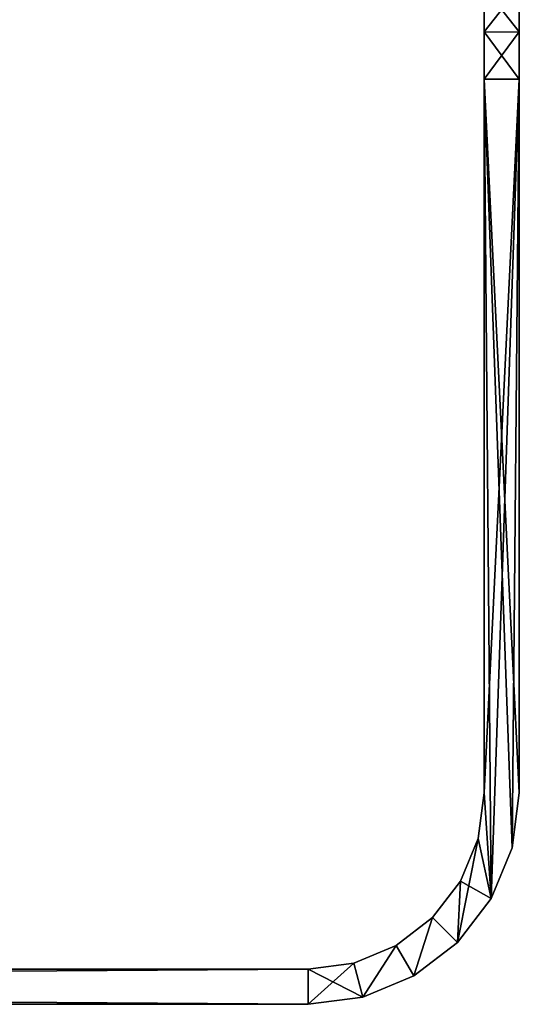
# Model space of a CAD drawing. Header units: millimetres. Extents: x -168 to 168, y -6 to 84.
# Tile 233 of 256: x 134 to 162, y -6 to 50. Entities that reach past the tile are written whole.
import ezdxf

# ---------------------------------------------------------------- set-up
doc = ezdxf.new("R2010")
doc.units = ezdxf.units.MM
doc.header["$LTSCALE"] = 65.185185
for name, color, linetype in [('594', 7, 'CONTINUOUS'), ('595', 7, 'CONTINUOUS'), ('596', 7, 'CONTINUOUS'), ('597', 7, 'CONTINUOUS'), ('598', 7, 'CONTINUOUS'), ('599', 7, 'CONTINUOUS'), ('600', 7, 'CONTINUOUS'), ('601', 7, 'CONTINUOUS'), ('607', 7, 'CONTINUOUS'), ('608', 7, 'CONTINUOUS')]:
    doc.layers.add(name, color=color, linetype=linetype)

msp = doc.modelspace()

# ---------------------------------------------------------------- linework, layer by layer
at = {"layer": '594', "linetype": 'Continuous'}
for points in [[(-150, -5.5, -125), (150, -5.5, -125), (-112.5, -5.5, -114.75), (-150, -5.5, -125)], [(150, -5.5, 125), (-150, -5.5, 125), (112.5, -5.5, 114.75), (150, -5.5, 125)], [(-112.5, -5.5, -114.75), (150, -5.5, -125), (-111.639, -5.5, -114.579), (-112.5, -5.5, -114.75)], [(-111.639, -5.5, -114.579), (150, -5.5, -125), (-110.909, -5.5, -114.091), (-111.639, -5.5, -114.579)], [(-110.909, -5.5, -114.091), (150, -5.5, -125), (-110.421, -5.5, -113.36), (-110.909, -5.5, -114.091)], [(-110.421, -5.5, -113.36), (150, -5.5, -125), (-110.25, -5.5, -112.499), (-110.421, -5.5, -113.36)], [(150, -5.5, -125), (111.638, -5.5, -114.578), (-110.25, -5.5, -112.499), (150, -5.5, -125)], [(150, -5.5, -125), (112.5, -5.5, -114.75), (111.638, -5.5, -114.578), (150, -5.5, -125)], [(112.5, -5.5, -114.75), (150, -5.5, -125), (113.361, -5.5, -114.579), (112.5, -5.5, -114.75)], [(113.362, -5.5, 114.578), (150, -5.5, 125), (112.5, -5.5, 114.75), (113.362, -5.5, 114.578)], [(113.361, -5.5, -114.579), (150, -5.5, -125), (114.091, -5.5, -114.091), (113.361, -5.5, -114.579)], [(114.092, -5.5, 114.09), (150, -5.5, 125), (113.362, -5.5, 114.578), (114.092, -5.5, 114.09)], [(114.091, -5.5, -114.091), (150, -5.5, -125), (114.579, -5.5, -113.36), (114.091, -5.5, -114.091)], [(114.579, -5.5, 113.361), (150, -5.5, 125), (114.092, -5.5, 114.09), (114.579, -5.5, 113.361)], [(114.579, -5.5, -113.36), (150, -5.5, -125), (114.75, -5.5, -112.499), (114.579, -5.5, -113.36)], [(114.75, -5.5, 112.501), (150, -5.5, 125), (114.579, -5.5, 113.361), (114.75, -5.5, 112.501)], [(150, -5.5, -125), (114.75, -5.5, 112.501), (114.75, -5.5, -112.499), (150, -5.5, -125)], [(150, -5.5, -125), (150, -5.5, 125), (114.75, -5.5, 112.501), (150, -5.5, -125)]]:
    msp.add_3dface(points, dxfattribs=at)
at = {"layer": '595', "linetype": 'Continuous'}
for points in [[(160, 6.5, 125), (160.392, 0.5, 125), (160, 47.032, 125), (160, 6.5, 125)], [(160.392, 0.5, 125), (161.591, 3.394, 125), (160, 47.032, 125), (160.392, 0.5, 125)], [(160, 47.032, 125), (162, 6.5, 125), (162, 47.032, 125), (160, 47.032, 125)], [(161.591, 3.394, 125), (162, 6.5, 125), (160, 47.032, 125), (161.591, 3.394, 125)], [(159.659, 3.911, 125), (160.392, 0.5, 125), (160, 6.5, 125), (159.659, 3.911, 125)], [(158.66, 1.5, 125), (160.392, 0.5, 125), (159.659, 3.911, 125), (158.66, 1.5, 125)], [(157.071, -0.571, 125), (158.485, -1.986, 125), (158.66, 1.5, 125), (157.071, -0.571, 125)], [(158.485, -1.986, 125), (160.392, 0.5, 125), (158.66, 1.5, 125), (158.485, -1.986, 125)], [(155, -2.16, 125), (156, -3.892, 125), (157.071, -0.571, 125), (155, -2.16, 125)], [(156, -3.892, 125), (158.485, -1.986, 125), (157.071, -0.571, 125), (156, -3.892, 125)], [(152.589, -3.159, 125), (153.106, -5.091, 125), (155, -2.16, 125), (152.589, -3.159, 125)], [(153.106, -5.091, 125), (156, -3.892, 125), (155, -2.16, 125), (153.106, -5.091, 125)], [(150, -3.5, 125), (153.106, -5.091, 125), (152.589, -3.159, 125), (150, -3.5, 125)], [(-150, -5.5, 125), (150, -5.5, 125), (-150, -3.5, 125), (-150, -5.5, 125)], [(-150, -3.5, 125), (150, -5.5, 125), (150, -3.5, 125), (-150, -3.5, 125)], [(150, -5.5, 125), (153.106, -5.091, 125), (150, -3.5, 125), (150, -5.5, 125)]]:
    msp.add_3dface(points, dxfattribs=at)
at = {"layer": '596', "linetype": 'Continuous'}
for points in [[(162, 6.5, -125), (161.591, 3.394, 125), (161.591, 3.394, -125), (162, 6.5, -125)], [(162, 6.5, 125), (161.591, 3.394, 125), (162, 6.5, -125), (162, 6.5, 125)], [(161.591, 3.394, 125), (160.392, 0.5, 125), (161.591, 3.394, -125), (161.591, 3.394, 125)], [(161.591, 3.394, -125), (160.392, 0.5, 125), (160.392, 0.5, -125), (161.591, 3.394, -125)], [(160.392, 0.5, 125), (158.485, -1.986, 125), (158.486, -1.985, -125), (160.392, 0.5, 125)], [(160.392, 0.5, -125), (160.392, 0.5, 125), (158.486, -1.985, -125), (160.392, 0.5, -125)], [(158.486, -1.985, -125), (158.485, -1.986, 125), (156, -3.892, -125), (158.486, -1.985, -125)], [(158.485, -1.986, 125), (156, -3.892, 125), (156, -3.892, -125), (158.485, -1.986, 125)], [(156, -3.892, 125), (153.106, -5.091, 125), (156, -3.892, -125), (156, -3.892, 125)], [(156, -3.892, -125), (153.106, -5.091, 125), (153.106, -5.091, -125), (156, -3.892, -125)], [(153.106, -5.091, 125), (150, -5.5, 125), (153.106, -5.091, -125), (153.106, -5.091, 125)], [(150, -5.5, 125), (150, -5.5, -125), (153.106, -5.091, -125), (150, -5.5, 125)]]:
    msp.add_3dface(points, dxfattribs=at)
at = {"layer": '597', "linetype": 'Continuous'}
for points in [[(162, 84.5, -0.007), (162, 6.5, -125), (162, 84.312, -10.18), (162, 84.5, -0.007)], [(162, 84.312, 10.167), (162, 6.5, -125), (162, 84.5, -0.007), (162, 84.312, 10.167)], [(162, 84.312, -10.18), (162, 6.5, -125), (162, 83.748, -20.339), (162, 84.312, -10.18)], [(162, 83.749, 20.327), (162, 6.5, -125), (162, 84.312, 10.167), (162, 83.749, 20.327)], [(162, 82.81, 30.46), (162, 6.5, -125), (162, 83.749, 20.327), (162, 82.81, 30.46)], [(162, 83.748, -20.339), (162, 6.5, -125), (162, 82.809, -30.47), (162, 83.748, -20.339)], [(162, 81.498, 40.553), (162, 6.5, -125), (162, 82.81, 30.46), (162, 81.498, 40.553)], [(162, 82.809, -30.47), (162, 6.5, -125), (162, 81.497, -40.56), (162, 82.809, -30.47)], [(162, 79.814, 50.591), (162, 6.5, -125), (162, 81.498, 40.553), (162, 79.814, 50.591)], [(162, 81.497, -40.56), (162, 6.5, -125), (162, 79.813, -50.596), (162, 81.497, -40.56)], [(162, 77.76, 60.557), (162, 6.5, -125), (162, 79.814, 50.591), (162, 77.76, 60.557)], [(162, 79.813, -50.596), (162, 6.5, -125), (162, 77.76, -60.559), (162, 79.813, -50.596)], [(162, 75.34, 70.44), (162, 6.5, -125), (162, 77.76, 60.557), (162, 75.34, 70.44)], [(162, 77.76, -60.559), (162, 6.5, -125), (162, 75.34, -70.44), (162, 77.76, -60.559)], [(162, 72.556, 80.227), (162, 6.5, -125), (162, 75.34, 70.44), (162, 72.556, 80.227)], [(162, 75.34, -70.44), (162, 6.5, -125), (162, 72.556, -80.227), (162, 75.34, -70.44)], [(162, 69.413, 89.904), (162, 6.5, -125), (162, 72.556, 80.227), (162, 69.413, 89.904)], [(162, 72.556, -80.227), (162, 6.5, -125), (162, 69.413, -89.904), (162, 72.556, -80.227)], [(162, 65.915, 99.459), (162, 6.5, -125), (162, 69.413, 89.904), (162, 65.915, 99.459)], [(162, 69.413, -89.904), (162, 6.5, -125), (162, 54.126, -102.618), (162, 69.413, -89.904)], [(162, 6.5, -125), (162, 65.915, 99.459), (162, 55.977, 102.292), (162, 6.5, -125)], [(162, 6.5, -125), (162, 62.066, -108.877), (162, 55.977, -107.708), (162, 6.5, -125)], [(162, 62.066, -108.877), (162, 6.5, -125), (162, 57.871, -118.148), (162, 62.066, -108.877)], [(162, 57.871, -118.148), (162, 6.5, -125), (162, 56.446, -120.441), (162, 57.871, -118.148)], [(162, 56.446, -120.441), (162, 6.5, -125), (162, 54.542, -122.359), (162, 56.446, -120.441)], [(162, 55.022, -107.708), (162, 6.5, -125), (162, 55.977, -107.708), (162, 55.022, -107.708)], [(162, 55.022, 102.292), (162, 6.5, -125), (162, 55.977, 102.292), (162, 55.022, 102.292)], [(162, 54.125, -107.382), (162, 6.5, -125), (162, 55.022, -107.708), (162, 54.125, -107.382)], [(162, 54.125, 102.618), (162, 6.5, -125), (162, 55.022, 102.292), (162, 54.125, 102.618)], [(162, 54.546, 122.356), (162, 6.5, -125), (162, 52.916, 105.942), (162, 54.546, 122.356)], [(162, 52.263, 123.799), (162, 6.5, -125), (162, 54.546, 122.356), (162, 52.263, 123.799)], [(162, 54.542, -122.359), (162, 6.5, -125), (162, 52.26, -123.801), (162, 54.542, -122.359)], [(162, 54.126, -102.618), (162, 6.5, -125), (162, 53.395, -103.231), (162, 54.126, -102.618)], [(162, 53.394, -106.769), (162, 6.5, -125), (162, 54.125, -107.382), (162, 53.394, -106.769)], [(162, 53.394, 103.231), (162, 6.5, -125), (162, 54.125, 102.618), (162, 53.394, 103.231)], [(162, 53.395, -103.231), (162, 6.5, -125), (162, 52.916, -104.058), (162, 53.395, -103.231)], [(162, 52.916, -105.941), (162, 6.5, -125), (162, 53.394, -106.769), (162, 52.916, -105.941)], [(162, 52.916, 104.059), (162, 6.5, -125), (162, 53.394, 103.231), (162, 52.916, 104.059)], [(162, 52.75, -105), (162, 6.5, -125), (162, 52.916, -105.941), (162, 52.75, -105)], [(162, 6.5, -125), (162, 52.75, -105), (162, 52.916, -104.058), (162, 6.5, -125)], [(162, 52.75, 105), (162, 6.5, -125), (162, 52.916, 104.059), (162, 52.75, 105)], [(162, 6.5, -125), (162, 52.75, 105), (162, 52.916, 105.942), (162, 6.5, -125)], [(162, 49.715, 124.696), (162, 6.5, -125), (162, 52.263, 123.799), (162, 49.715, 124.696)], [(162, 52.26, -123.801), (162, 6.5, -125), (162, 49.714, -124.696), (162, 52.26, -123.801)], [(162, 47.032, 125), (162, 6.5, -125), (162, 49.715, 124.696), (162, 47.032, 125)], [(162, 49.714, -124.696), (162, 6.5, -125), (162, 47.032, -125), (162, 49.714, -124.696)], [(162, 47.032, 125), (162, 6.5, 125), (162, 6.5, -125), (162, 47.032, 125)]]:
    msp.add_3dface(points, dxfattribs=at)
at = {"layer": '598', "linetype": 'Continuous'}
for points in [[(162, 49.715, 124.696), (162, 52.263, 123.799), (160, 52.26, 123.801), (162, 49.715, 124.696)], [(160, 49.714, 124.696), (162, 49.715, 124.696), (160, 52.26, 123.801), (160, 49.714, 124.696)], [(160, 47.032, 125), (162, 47.032, 125), (162, 49.715, 124.696), (160, 47.032, 125)], [(160, 47.032, 125), (162, 49.715, 124.696), (160, 49.714, 124.696), (160, 47.032, 125)]]:
    msp.add_3dface(points, dxfattribs=at)
at = {"layer": '599', "linetype": 'Continuous'}
for points in [[(160, 84.312, -10.167), (160, 6.5, 125), (160, 84.5, 0.007), (160, 84.312, -10.167)], [(160, 84.5, 0.007), (160, 6.5, 125), (160, 84.312, 10.18), (160, 84.5, 0.007)], [(160, 83.749, -20.327), (160, 6.5, 125), (160, 84.312, -10.167), (160, 83.749, -20.327)], [(160, 84.312, 10.18), (160, 6.5, 125), (160, 83.748, 20.339), (160, 84.312, 10.18)], [(160, 82.81, -30.46), (160, 6.5, 125), (160, 83.749, -20.327), (160, 82.81, -30.46)], [(160, 83.748, 20.339), (160, 6.5, 125), (160, 82.809, 30.47), (160, 83.748, 20.339)], [(160, 81.498, -40.553), (160, 6.5, 125), (160, 82.81, -30.46), (160, 81.498, -40.553)], [(160, 82.809, 30.47), (160, 6.5, 125), (160, 81.497, 40.56), (160, 82.809, 30.47)], [(160, 79.814, -50.591), (160, 6.5, 125), (160, 81.498, -40.553), (160, 79.814, -50.591)], [(160, 81.497, 40.56), (160, 6.5, 125), (160, 79.813, 50.596), (160, 81.497, 40.56)], [(160, 77.76, -60.557), (160, 6.5, 125), (160, 79.814, -50.591), (160, 77.76, -60.557)], [(160, 79.813, 50.596), (160, 6.5, 125), (160, 77.76, 60.559), (160, 79.813, 50.596)], [(160, 77.76, 60.559), (160, 6.5, 125), (160, 75.34, 70.44), (160, 77.76, 60.559)], [(160, 75.34, -70.44), (160, 6.5, 125), (160, 77.76, -60.557), (160, 75.34, -70.44)], [(160, 75.34, 70.44), (160, 6.5, 125), (160, 72.556, 80.227), (160, 75.34, 70.44)], [(160, 72.556, -80.227), (160, 6.5, 125), (160, 75.34, -70.44), (160, 72.556, -80.227)], [(160, 69.413, -89.904), (160, 6.5, 125), (160, 72.556, -80.227), (160, 69.413, -89.904)], [(160, 72.556, 80.227), (160, 6.5, 125), (160, 69.413, 89.904), (160, 72.556, 80.227)], [(160, 65.915, -99.459), (160, 6.5, 125), (160, 69.413, -89.904), (160, 65.915, -99.459)], [(160, 69.413, 89.904), (160, 6.5, 125), (160, 54.126, 102.618), (160, 69.413, 89.904)], [(160, 6.5, 125), (160, 65.915, -99.459), (160, 55.977, -102.292), (160, 6.5, 125)], [(160, 6.5, 125), (160, 57.871, 118.148), (160, 62.066, 108.877), (160, 6.5, 125)], [(160, 6.5, 125), (160, 62.066, 108.877), (160, 55.977, 107.708), (160, 6.5, 125)], [(160, 57.871, 118.148), (160, 6.5, 125), (160, 56.446, 120.441), (160, 57.871, 118.148)], [(160, 6.5, 125), (160, 54.542, 122.359), (160, 56.446, 120.441), (160, 6.5, 125)], [(160, 55.022, -102.292), (160, 6.5, 125), (160, 55.977, -102.292), (160, 55.022, -102.292)], [(160, 55.022, 107.708), (160, 6.5, 125), (160, 55.977, 107.708), (160, 55.022, 107.708)], [(160, 54.125, -102.618), (160, 6.5, 125), (160, 55.022, -102.292), (160, 54.125, -102.618)], [(160, 54.125, 107.382), (160, 6.5, 125), (160, 55.022, 107.708), (160, 54.125, 107.382)], [(160, 52.263, -123.799), (160, 6.5, 125), (160, 54.546, -122.356), (160, 52.263, -123.799)], [(160, 54.546, -122.356), (160, 6.5, 125), (160, 52.916, -105.942), (160, 54.546, -122.356)], [(160, 6.5, 125), (160, 52.26, 123.801), (160, 54.542, 122.359), (160, 6.5, 125)], [(160, 54.126, 102.618), (160, 6.5, 125), (160, 53.395, 103.231), (160, 54.126, 102.618)], [(160, 53.394, 106.769), (160, 6.5, 125), (160, 54.125, 107.382), (160, 53.394, 106.769)], [(160, 53.394, -103.231), (160, 6.5, 125), (160, 54.125, -102.618), (160, 53.394, -103.231)], [(160, 53.395, 103.231), (160, 6.5, 125), (160, 52.916, 104.058), (160, 53.395, 103.231)], [(160, 52.916, 105.941), (160, 6.5, 125), (160, 53.394, 106.769), (160, 52.916, 105.941)], [(160, 52.916, -104.059), (160, 6.5, 125), (160, 53.394, -103.231), (160, 52.916, -104.059)], [(160, 52.75, 105), (160, 6.5, 125), (160, 52.916, 105.941), (160, 52.75, 105)], [(160, 52.916, 104.058), (160, 6.5, 125), (160, 52.75, 105), (160, 52.916, 104.058)], [(160, 52.916, -105.942), (160, 6.5, 125), (160, 52.75, -105), (160, 52.916, -105.942)], [(160, 52.75, -105), (160, 6.5, 125), (160, 52.916, -104.059), (160, 52.75, -105)], [(160, 49.715, -124.696), (160, 6.5, 125), (160, 52.263, -123.799), (160, 49.715, -124.696)], [(160, 6.5, 125), (160, 49.714, 124.696), (160, 52.26, 123.801), (160, 6.5, 125)], [(160, 47.032, -125), (160, 6.5, 125), (160, 49.715, -124.696), (160, 47.032, -125)], [(160, 6.5, 125), (160, 47.032, 125), (160, 49.714, 124.696), (160, 6.5, 125)], [(160, 6.5, -125), (160, 6.5, 125), (160, 47.032, -125), (160, 6.5, -125)]]:
    msp.add_3dface(points, dxfattribs=at)
at = {"layer": '600', "linetype": 'Continuous'}
for points in [[(160, 6.5, 125), (160, 6.5, -125), (159.659, 3.911, -125), (160, 6.5, 125)], [(159.659, 3.911, 125), (160, 6.5, 125), (159.659, 3.911, -125), (159.659, 3.911, 125)], [(158.66, 1.5, -125), (159.659, 3.911, 125), (159.659, 3.911, -125), (158.66, 1.5, -125)], [(158.66, 1.5, 125), (159.659, 3.911, 125), (158.66, 1.5, -125), (158.66, 1.5, 125)], [(157.071, -0.571, -125), (158.66, 1.5, 125), (158.66, 1.5, -125), (157.071, -0.571, -125)], [(157.071, -0.571, 125), (158.66, 1.5, 125), (157.071, -0.571, -125), (157.071, -0.571, 125)], [(155, -2.16, -125), (157.071, -0.571, 125), (157.071, -0.571, -125), (155, -2.16, -125)], [(155, -2.16, 125), (157.071, -0.571, 125), (155, -2.16, -125), (155, -2.16, 125)], [(152.589, -3.159, -125), (155, -2.16, 125), (155, -2.16, -125), (152.589, -3.159, -125)], [(152.589, -3.159, 125), (155, -2.16, 125), (152.589, -3.159, -125), (152.589, -3.159, 125)], [(150, -3.5, -125), (152.589, -3.159, 125), (152.589, -3.159, -125), (150, -3.5, -125)], [(150, -3.5, 125), (152.589, -3.159, 125), (150, -3.5, -125), (150, -3.5, 125)]]:
    msp.add_3dface(points, dxfattribs=at)
at = {"layer": '601', "linetype": 'Continuous'}
for points in [[(150, -3.5, -125), (-150, -3.5, -125), (112.5, -3.5, -114.75), (150, -3.5, -125)], [(-150, -3.5, 125), (150, -3.5, 125), (-112.5, -3.5, 114.75), (-150, -3.5, 125)], [(-112.5, -3.5, 114.75), (150, -3.5, 125), (-111.639, -3.5, 114.579), (-112.5, -3.5, 114.75)], [(-111.639, -3.5, 114.579), (150, -3.5, 125), (-110.909, -3.5, 114.091), (-111.639, -3.5, 114.579)], [(-110.909, -3.5, 114.091), (150, -3.5, 125), (-110.421, -3.5, 113.36), (-110.909, -3.5, 114.091)], [(-110.421, -3.5, 113.36), (150, -3.5, 125), (-110.25, -3.5, 112.499), (-110.421, -3.5, 113.36)], [(150, -3.5, 125), (111.638, -3.5, 114.578), (-110.25, -3.5, 112.499), (150, -3.5, 125)], [(150, -3.5, 125), (112.5, -3.5, 114.75), (111.638, -3.5, 114.578), (150, -3.5, 125)], [(113.362, -3.5, -114.578), (150, -3.5, -125), (112.5, -3.5, -114.75), (113.362, -3.5, -114.578)], [(112.5, -3.5, 114.75), (150, -3.5, 125), (113.361, -3.5, 114.579), (112.5, -3.5, 114.75)], [(113.361, -3.5, 114.579), (150, -3.5, 125), (114.091, -3.5, 114.091), (113.361, -3.5, 114.579)], [(114.092, -3.5, -114.09), (150, -3.5, -125), (113.362, -3.5, -114.578), (114.092, -3.5, -114.09)], [(114.091, -3.5, 114.091), (150, -3.5, 125), (114.579, -3.5, 113.36), (114.091, -3.5, 114.091)], [(114.579, -3.5, -113.361), (150, -3.5, -125), (114.092, -3.5, -114.09), (114.579, -3.5, -113.361)], [(114.579, -3.5, 113.36), (150, -3.5, 125), (114.75, -3.5, 112.499), (114.579, -3.5, 113.36)], [(114.75, -3.5, -112.501), (150, -3.5, -125), (114.579, -3.5, -113.361), (114.75, -3.5, -112.501)], [(114.75, -3.5, 112.499), (150, -3.5, 125), (114.75, -3.5, -112.501), (114.75, -3.5, 112.499)], [(150, -3.5, 125), (150, -3.5, -125), (114.75, -3.5, -112.501), (150, -3.5, 125)]]:
    msp.add_3dface(points, dxfattribs=at)
at = {"layer": '607', "linetype": 'Continuous'}
for points in [[(162, 52.26, -123.801), (160, 49.715, -124.696), (160, 52.263, -123.799), (162, 52.26, -123.801)], [(162, 52.26, -123.801), (162, 49.714, -124.696), (160, 49.715, -124.696), (162, 52.26, -123.801)], [(162, 47.032, -125), (160, 47.032, -125), (160, 49.715, -124.696), (162, 47.032, -125)], [(162, 49.714, -124.696), (162, 47.032, -125), (160, 49.715, -124.696), (162, 49.714, -124.696)]]:
    msp.add_3dface(points, dxfattribs=at)
at = {"layer": '608', "linetype": 'Continuous'}
for points in [[(162, 47.032, -125), (160, 6.5, -125), (160, 47.032, -125), (162, 47.032, -125)], [(162, 47.032, -125), (160.392, 0.5, -125), (160, 6.5, -125), (162, 47.032, -125)], [(161.591, 3.394, -125), (160.392, 0.5, -125), (162, 47.032, -125), (161.591, 3.394, -125)], [(162, 6.5, -125), (161.591, 3.394, -125), (162, 47.032, -125), (162, 6.5, -125)], [(160, 6.5, -125), (160.392, 0.5, -125), (159.659, 3.911, -125), (160, 6.5, -125)], [(158.486, -1.985, -125), (158.66, 1.5, -125), (159.659, 3.911, -125), (158.486, -1.985, -125)], [(160.392, 0.5, -125), (158.486, -1.985, -125), (159.659, 3.911, -125), (160.392, 0.5, -125)], [(158.486, -1.985, -125), (157.071, -0.571, -125), (158.66, 1.5, -125), (158.486, -1.985, -125)], [(156, -3.892, -125), (155, -2.16, -125), (157.071, -0.571, -125), (156, -3.892, -125)], [(158.486, -1.985, -125), (156, -3.892, -125), (157.071, -0.571, -125), (158.486, -1.985, -125)], [(153.106, -5.091, -125), (152.589, -3.159, -125), (155, -2.16, -125), (153.106, -5.091, -125)], [(156, -3.892, -125), (153.106, -5.091, -125), (155, -2.16, -125), (156, -3.892, -125)], [(153.106, -5.091, -125), (150, -5.5, -125), (152.589, -3.159, -125), (153.106, -5.091, -125)], [(150, -5.5, -125), (150, -3.5, -125), (152.589, -3.159, -125), (150, -5.5, -125)], [(150, -3.5, -125), (-150, -5.5, -125), (-150, -3.5, -125), (150, -3.5, -125)], [(150, -5.5, -125), (-150, -5.5, -125), (150, -3.5, -125), (150, -5.5, -125)]]:
    msp.add_3dface(points, dxfattribs=at)

doc.saveas('drawing.dxf')
